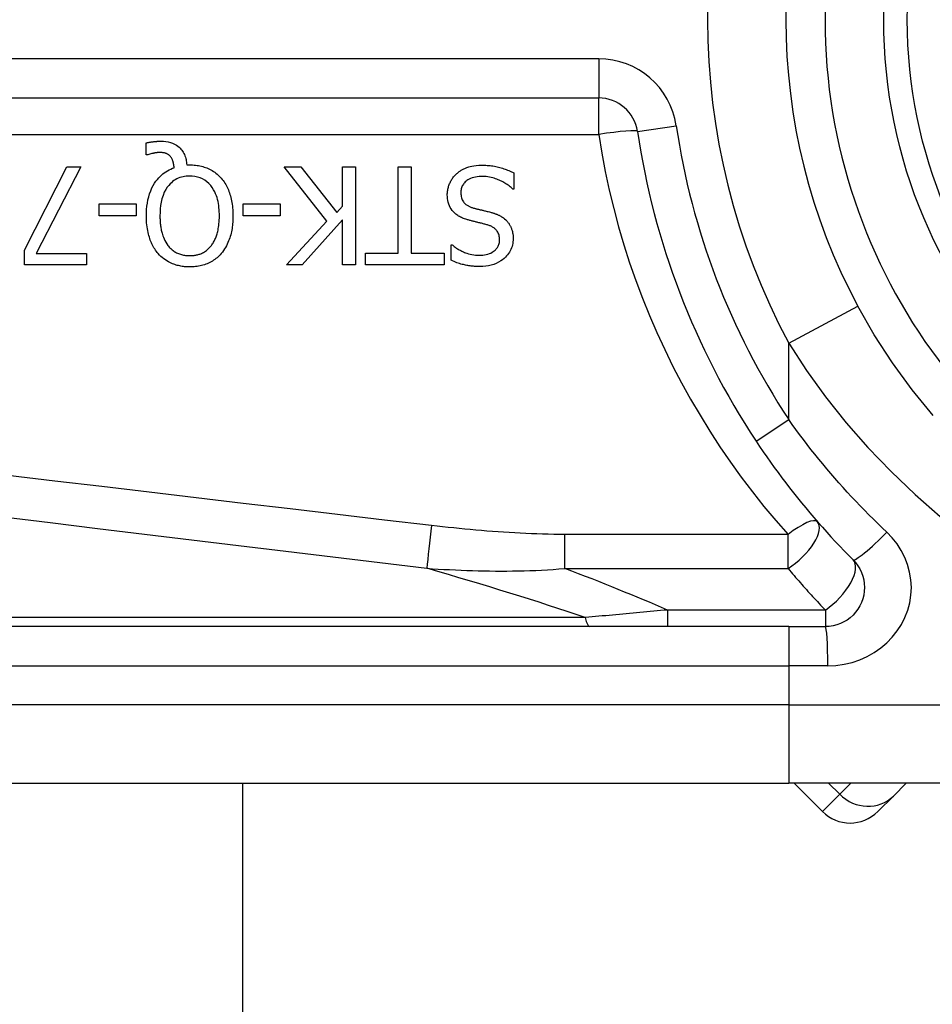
# Model space of a CAD drawing. Header units: inches. Extents: x 2 to 104, y 2 to 68.
# Tile 10 of 98: x 6.084 to 6.666, y 25.538 to 26.167. Entities that reach past the tile are written whole.
import ezdxf

# ---------------------------------------------------------------- set-up
doc = ezdxf.new("R2010")
doc.units = ezdxf.units.IN
doc.header["$LTSCALE"] = 6.250991
doc.header["$MEASUREMENT"] = 0
doc.layers.add('Visible Edges(ANSI)', color=7, linetype='Continuous', lineweight=25)
doc.layers.add('Visible Tangent Edges(ANSI)', color=7, linetype='Continuous', lineweight=25)

msp = doc.modelspace()

# ---------------------------------------------------------------- linework, layer by layer
at = {"layer": 'Visible Edges(ANSI)'}
for p, q in [((5.62623, 26.11657), (6.45364, 26.11657)), ((6.16488, 26.08031), (6.16488, 26.08785)), ((6.166, 26.08031), (6.16488, 26.08031)), ((6.08735, 26.01947), (6.11437, 26.07256)), ((6.12328, 26.07256), (6.09474, 26.01745)), ((6.11437, 26.07256), (6.12328, 26.07256)), ((6.1908, 26.07388), (6.19272, 26.07388)), ((6.28028, 26.038), (6.2529, 26.07256)), ((6.2529, 26.07256), (6.26368, 26.07256)), ((6.26368, 26.07256), (6.2865, 26.04351)), ((6.29015, 26.07256), (6.29845, 26.07256)), ((6.29015, 26.04761), (6.29015, 26.07256)), ((6.29845, 26.07256), (6.29845, 26.01011)), ((6.32573, 26.0175), (6.32573, 26.07256)), ((6.32573, 26.07256), (6.33403, 26.07256)), ((6.33403, 26.07256), (6.33403, 26.0175)), ((6.39952, 26.06882), (6.39952, 26.05839)), ((6.39952, 26.05839), (6.39891, 26.05839)), ((6.13487, 26.04144), (6.13487, 26.04903)), ((6.13487, 26.04903), (6.15851, 26.04903)), ((6.15851, 26.04903), (6.15851, 26.04144)), ((6.22683, 26.04144), (6.22683, 26.04903)), ((6.22683, 26.04903), (6.25047, 26.04903)), ((6.25047, 26.04903), (6.25047, 26.04144)), ((6.2865, 26.04351), (6.29015, 26.04761)), ((6.15851, 26.04144), (6.13487, 26.04144)), ((6.25047, 26.04144), (6.22683, 26.04144)), ((6.29015, 26.03881), (6.26454, 26.01011)), ((6.29015, 26.01011), (6.29015, 26.03881)), ((6.25441, 26.01011), (6.28028, 26.038)), ((6.35948, 26.01305), (6.35948, 26.02297)), ((6.35948, 26.02297), (6.36009, 26.02297)), ((6.08735, 26.01011), (6.08735, 26.01947)), ((6.09474, 26.01745), (6.12698, 26.01745)), ((6.12698, 26.01745), (6.12698, 26.01011)), ((6.30477, 26.01011), (6.30477, 26.0175)), ((6.30477, 26.0175), (6.32573, 26.0175)), ((6.33403, 26.0175), (6.35498, 26.0175)), ((6.35498, 26.0175), (6.35498, 26.01011)), ((6.12698, 26.01011), (6.08735, 26.01011)), ((6.26454, 26.01011), (6.25441, 26.01011)), ((6.29845, 26.01011), (6.29015, 26.01011)), ((6.35498, 26.01011), (6.30477, 26.01011)), ((6.57484, 25.7793), (5.75114, 25.7793)), ((6.57484, 25.7793), (6.59823, 25.7793)), ((5.75114, 25.67938), (6.57484, 25.67938)), ((6.22637, 25.67938), (6.22637, 21.81158)), ((6.87594, 25.67938), (6.57484, 25.67938)), ((6.57829, 25.67938), (6.59636, 25.66131)), ((6.6416, 25.67123), (6.64976, 25.67938)), ((6.6416, 25.67123), (6.63169, 25.66131))]:
    msp.add_line(p, q, dxfattribs=at)
at = {"layer": 'Visible Edges(ANSI)', "flags": 128}
for points in [[(6.16488, 26.08785), (6.16539, 26.08797), (6.16589, 26.08808), (6.16638, 26.08818), (6.16686, 26.08828), (6.16733, 26.08836), (6.16778, 26.08844), (6.16822, 26.08851), (6.16865, 26.08858), (6.16906, 26.08863), (6.16945, 26.08869), (6.16982, 26.08873), (6.17019, 26.08877), (6.17056, 26.08881), (6.17092, 26.08885), (6.17129, 26.08888), (6.17166, 26.08891), (6.17202, 26.08893), (6.17239, 26.08895), (6.17276, 26.08897), (6.17313, 26.08899), (6.1735, 26.089), (6.17386, 26.08901), (6.17423, 26.08901), (6.1746, 26.08901)], [(6.1746, 26.08901), (6.17608, 26.08897), (6.17756, 26.08882), (6.17901, 26.08857), (6.18044, 26.08821), (6.18183, 26.08771), (6.18311, 26.08711), (6.18421, 26.08647), (6.18515, 26.08581), (6.18593, 26.08516), (6.18658, 26.08455), (6.18715, 26.08394), (6.18768, 26.08329), (6.18816, 26.08262), (6.1886, 26.08192), (6.189, 26.08119), (6.18935, 26.08043), (6.18967, 26.07965), (6.18994, 26.07885), (6.19017, 26.07804), (6.19037, 26.07722), (6.19052, 26.07639), (6.19064, 26.07556), (6.19074, 26.07472), (6.1908, 26.07388)], [(6.17323, 26.08178), (6.17302, 26.08177), (6.17281, 26.08177), (6.17259, 26.08176), (6.17237, 26.08174), (6.17215, 26.08173), (6.17193, 26.0817), (6.17171, 26.08168), (6.17149, 26.08165), (6.17127, 26.08162), (6.17105, 26.08159), (6.17083, 26.08156), (6.17061, 26.08152), (6.1704, 26.08148), (6.17018, 26.08144), (6.16996, 26.08139), (6.16975, 26.08135), (6.16954, 26.0813), (6.16933, 26.08125), (6.16905, 26.08119), (6.16858, 26.08107), (6.16796, 26.08092), (6.16728, 26.08073), (6.1666, 26.08052), (6.166, 26.08031)], [(6.18042, 26.07924), (6.18022, 26.07946), (6.18002, 26.07967), (6.17981, 26.07986), (6.17959, 26.08005), (6.17936, 26.08023), (6.17913, 26.0804), (6.17889, 26.08056), (6.17864, 26.08071), (6.17838, 26.08085), (6.17812, 26.08097), (6.17785, 26.08109), (6.17757, 26.0812), (6.17727, 26.0813), (6.17696, 26.08139), (6.17664, 26.08147), (6.17629, 26.08154), (6.17592, 26.0816), (6.17554, 26.08165), (6.17516, 26.08169), (6.17477, 26.08172), (6.17438, 26.08175), (6.174, 26.08176), (6.17361, 26.08177), (6.17323, 26.08178)], [(6.1828, 26.07211), (6.18278, 26.07237), (6.18275, 26.07263), (6.18272, 26.07289), (6.18269, 26.07315), (6.18265, 26.07341), (6.18261, 26.07367), (6.18257, 26.07394), (6.18252, 26.07419), (6.18247, 26.07445), (6.18242, 26.07471), (6.18236, 26.07497), (6.1823, 26.07523), (6.18223, 26.07548), (6.18216, 26.07573), (6.18209, 26.07599), (6.18201, 26.07624), (6.18193, 26.0765), (6.18181, 26.07683), (6.18166, 26.07721), (6.18148, 26.07762), (6.18126, 26.07804), (6.18101, 26.07847), (6.18073, 26.07887), (6.18042, 26.07924)], [(6.16509, 26.04139), (6.16512, 26.04342), (6.16523, 26.04547), (6.16542, 26.04751), (6.16569, 26.04954), (6.16606, 26.05156), (6.16654, 26.05355), (6.16712, 26.0555), (6.16783, 26.05741), (6.16861, 26.05918), (6.16944, 26.06079), (6.17031, 26.06223), (6.17119, 26.06352), (6.17207, 26.06466), (6.17293, 26.06566), (6.17377, 26.06654), (6.17463, 26.06736), (6.17553, 26.06813), (6.17647, 26.06885), (6.17745, 26.06953), (6.17847, 26.07016), (6.17951, 26.07073), (6.18058, 26.07124), (6.18168, 26.0717), (6.1828, 26.07211)], [(6.19272, 26.07388), (6.19366, 26.07387), (6.1946, 26.07383), (6.19554, 26.07377), (6.19648, 26.07368), (6.19741, 26.07356), (6.19833, 26.07342), (6.19925, 26.07324), (6.20016, 26.07304), (6.20106, 26.0728), (6.20196, 26.07253), (6.20285, 26.07223), (6.20373, 26.0719), (6.2046, 26.07153), (6.20545, 26.07112), (6.20629, 26.07069), (6.20711, 26.07022), (6.20791, 26.06972), (6.20869, 26.06919), (6.20945, 26.06862), (6.21018, 26.06803), (6.21089, 26.06741), (6.21157, 26.06676), (6.21223, 26.06608), (6.21286, 26.06538)], [(6.36272, 26.06801), (6.3631, 26.06835), (6.36349, 26.06868), (6.36388, 26.069), (6.36428, 26.06931), (6.36469, 26.06961), (6.3651, 26.0699), (6.36551, 26.07017), (6.36594, 26.07044), (6.36637, 26.0707), (6.36681, 26.07095), (6.36725, 26.07119), (6.3677, 26.07142), (6.36815, 26.07164), (6.36862, 26.07184), (6.36908, 26.07204), (6.36956, 26.07223), (6.37013, 26.07244), (6.37085, 26.07267), (6.37174, 26.07291), (6.3728, 26.07314), (6.37405, 26.07335), (6.37549, 26.07352), (6.37715, 26.07364), (6.37902, 26.07368)], [(6.37902, 26.07368), (6.3799, 26.07367), (6.38078, 26.07365), (6.38168, 26.07362), (6.38258, 26.07357), (6.38348, 26.07351), (6.38438, 26.07343), (6.38528, 26.07332), (6.38618, 26.0732), (6.38707, 26.07306), (6.38795, 26.0729), (6.38883, 26.07271), (6.38969, 26.0725), (6.39053, 26.07227), (6.39137, 26.07201), (6.3922, 26.07175), (6.39304, 26.07147), (6.39386, 26.07118), (6.39469, 26.07088), (6.3955, 26.07056), (6.39632, 26.07024), (6.39713, 26.0699), (6.39793, 26.06955), (6.39873, 26.06919), (6.39952, 26.06882)], [(6.19267, 26.06679), (6.1916, 26.06677), (6.19054, 26.06669), (6.18949, 26.06656), (6.18845, 26.06636), (6.18742, 26.0661), (6.18641, 26.06578), (6.18542, 26.06539), (6.18446, 26.06494), (6.18354, 26.06443), (6.18266, 26.06386), (6.18182, 26.06323), (6.18101, 26.06254), (6.18023, 26.06179), (6.17936, 26.06084), (6.17843, 26.05965), (6.17746, 26.05817), (6.17652, 26.05638), (6.17569, 26.05436), (6.17503, 26.05227), (6.17453, 26.05013), (6.17416, 26.04797), (6.17392, 26.04578), (6.17378, 26.04358), (6.17374, 26.04139)], [(6.21165, 26.04139), (6.21163, 26.04268), (6.21159, 26.04398), (6.21151, 26.04529), (6.21139, 26.0466), (6.21123, 26.0479), (6.21103, 26.0492), (6.21078, 26.05049), (6.21049, 26.05176), (6.21014, 26.05301), (6.20973, 26.05424), (6.20925, 26.05548), (6.20867, 26.05676), (6.20796, 26.05807), (6.20712, 26.05938), (6.20613, 26.06068), (6.20499, 26.06193), (6.20374, 26.06307), (6.20238, 26.06407), (6.20093, 26.06492), (6.19937, 26.06562), (6.19775, 26.06615), (6.19608, 26.06652), (6.19438, 26.06673), (6.19267, 26.06679)], [(6.21286, 26.06538), (6.21349, 26.06462), (6.21409, 26.06384), (6.21465, 26.06304), (6.21518, 26.06223), (6.21568, 26.06139), (6.21615, 26.06053), (6.21659, 26.05966), (6.21701, 26.05878), (6.21739, 26.05788), (6.21775, 26.05696), (6.21809, 26.05603), (6.2184, 26.05507), (6.2187, 26.05409), (6.21897, 26.05308), (6.21921, 26.05205), (6.21944, 26.05098), (6.21963, 26.04989), (6.21981, 26.04877), (6.21996, 26.04762), (6.22008, 26.04643), (6.22018, 26.04522), (6.22025, 26.04398), (6.22029, 26.0427), (6.2203, 26.04139)], [(6.35705, 26.05475), (6.35706, 26.05537), (6.3571, 26.05599), (6.35715, 26.05661), (6.35722, 26.05722), (6.35732, 26.05782), (6.35743, 26.05843), (6.35757, 26.05902), (6.35772, 26.05962), (6.3579, 26.06021), (6.35809, 26.0608), (6.3583, 26.06138), (6.35854, 26.06196), (6.35879, 26.06253), (6.35905, 26.06309), (6.35934, 26.06364), (6.35964, 26.06417), (6.35996, 26.0647), (6.3603, 26.06521), (6.36066, 26.06572), (6.36104, 26.0662), (6.36143, 26.06668), (6.36185, 26.06714), (6.36228, 26.06758), (6.36272, 26.06801)], [(6.37963, 26.06649), (6.37849, 26.06647), (6.37735, 26.06641), (6.3762, 26.06629), (6.37506, 26.06611), (6.37394, 26.06587), (6.37285, 26.06556), (6.37184, 26.06517), (6.37095, 26.06476), (6.37019, 26.06432), (6.36954, 26.06387), (6.36899, 26.06343), (6.36851, 26.06299), (6.36806, 26.06253), (6.36766, 26.06205), (6.36728, 26.06153), (6.36694, 26.06099), (6.36664, 26.06043), (6.36639, 26.05984), (6.36617, 26.05923), (6.366, 26.05862), (6.36587, 26.05799), (6.36578, 26.05735), (6.36573, 26.05671), (6.36571, 26.05607)], [(6.39891, 26.05839), (6.39831, 26.05894), (6.3977, 26.05947), (6.39708, 26.05998), (6.39645, 26.06048), (6.3958, 26.06095), (6.39514, 26.06141), (6.39448, 26.06185), (6.3938, 26.06227), (6.3931, 26.06268), (6.3924, 26.06306), (6.39169, 26.06343), (6.39096, 26.06378), (6.39022, 26.06411), (6.38947, 26.06443), (6.38868, 26.06473), (6.38784, 26.06504), (6.38695, 26.06533), (6.38602, 26.0656), (6.38504, 26.06585), (6.38402, 26.06606), (6.38297, 26.06624), (6.38189, 26.06638), (6.38077, 26.06646), (6.37963, 26.06649)], [(6.36945, 26.03901), (6.36879, 26.03922), (6.36812, 26.03945), (6.36746, 26.0397), (6.36681, 26.03997), (6.36616, 26.04025), (6.36553, 26.04056), (6.3649, 26.04089), (6.36429, 26.04123), (6.3637, 26.0416), (6.36312, 26.042), (6.36256, 26.04242), (6.36198, 26.04289), (6.36137, 26.04345), (6.36074, 26.04411), (6.3601, 26.04488), (6.35948, 26.04576), (6.35889, 26.04676), (6.35837, 26.04783), (6.35795, 26.04892), (6.35761, 26.05005), (6.35736, 26.05121), (6.35719, 26.05238), (6.35709, 26.05356), (6.35705, 26.05475)], [(6.36571, 26.05607), (6.36573, 26.05528), (6.3658, 26.0545), (6.36591, 26.05372), (6.36609, 26.05296), (6.36632, 26.05222), (6.36662, 26.05151), (6.36694, 26.05089), (6.36729, 26.05035), (6.36763, 26.0499), (6.36797, 26.04952), (6.36829, 26.0492), (6.36862, 26.0489), (6.36896, 26.04862), (6.36933, 26.04835), (6.3697, 26.0481), (6.37008, 26.04787), (6.37047, 26.04766), (6.37087, 26.04745), (6.37128, 26.04726), (6.3717, 26.04709), (6.37212, 26.04692), (6.37254, 26.04677), (6.37297, 26.04663), (6.3734, 26.0465)], [(6.3734, 26.0465), (6.37387, 26.04637), (6.37431, 26.04625), (6.37473, 26.04613), (6.37512, 26.04603), (6.3755, 26.04593), (6.37587, 26.04583), (6.37623, 26.04574), (6.37659, 26.04565), (6.37694, 26.04556), (6.3773, 26.04548), (6.37766, 26.04539), (6.37803, 26.0453), (6.37842, 26.04521), (6.37882, 26.04511), (6.37925, 26.04501), (6.3797, 26.0449), (6.38018, 26.04478), (6.3807, 26.04466), (6.38125, 26.04452), (6.38184, 26.04438), (6.38248, 26.04422), (6.38316, 26.04405), (6.3839, 26.04387), (6.38469, 26.04367)], [(6.17258, 26.0173), (6.17199, 26.018), (6.17143, 26.01873), (6.1709, 26.01947), (6.1704, 26.02023), (6.16993, 26.02101), (6.16948, 26.0218), (6.16905, 26.02261), (6.16865, 26.02343), (6.16828, 26.02426), (6.16793, 26.0251), (6.16759, 26.02596), (6.16728, 26.02685), (6.16697, 26.02778), (6.16668, 26.02876), (6.16641, 26.02978), (6.16615, 26.03085), (6.16592, 26.03197), (6.16571, 26.03315), (6.16553, 26.03438), (6.16538, 26.03566), (6.16525, 26.037), (6.16516, 26.0384), (6.16511, 26.03986), (6.16509, 26.04139)], [(6.17374, 26.04139), (6.17374, 26.04069), (6.17376, 26.03999), (6.17378, 26.03929), (6.17381, 26.03858), (6.17385, 26.03788), (6.17391, 26.03717), (6.17397, 26.03647), (6.17405, 26.03576), (6.17413, 26.03506), (6.17423, 26.03436), (6.17435, 26.03367), (6.17447, 26.03297), (6.17461, 26.03228), (6.17477, 26.0316), (6.17494, 26.03092), (6.17512, 26.03025), (6.17534, 26.02949), (6.17562, 26.02864), (6.17597, 26.0277), (6.17638, 26.0267), (6.17687, 26.02565), (6.17744, 26.02459), (6.1781, 26.02351), (6.17885, 26.02246)], [(6.20654, 26.02246), (6.20692, 26.02297), (6.20728, 26.02349), (6.20763, 26.02403), (6.20795, 26.02458), (6.20826, 26.02514), (6.20855, 26.0257), (6.20883, 26.02628), (6.20909, 26.02686), (6.20933, 26.02745), (6.20956, 26.02805), (6.20977, 26.02865), (6.20998, 26.02927), (6.21018, 26.02994), (6.21038, 26.03067), (6.21058, 26.03145), (6.21077, 26.03229), (6.21095, 26.0332), (6.21112, 26.03416), (6.21127, 26.0352), (6.2114, 26.03629), (6.2115, 26.03746), (6.21158, 26.0387), (6.21163, 26.04), (6.21165, 26.04139)], [(6.2203, 26.04139), (6.22029, 26.04037), (6.22027, 26.03936), (6.22023, 26.03834), (6.22016, 26.03732), (6.22008, 26.0363), (6.21998, 26.03528), (6.21985, 26.03426), (6.21971, 26.03325), (6.21954, 26.03224), (6.21934, 26.03124), (6.21912, 26.03024), (6.21887, 26.02925), (6.21859, 26.02828), (6.21829, 26.02731), (6.21795, 26.02634), (6.21756, 26.02534), (6.21714, 26.02433), (6.21668, 26.02332), (6.21616, 26.0223), (6.2156, 26.02128), (6.21499, 26.02027), (6.21432, 26.01926), (6.2136, 26.01827), (6.21281, 26.0173)], [(6.38226, 26.03572), (6.38168, 26.03587), (6.3811, 26.03603), (6.38053, 26.03617), (6.37996, 26.03632), (6.3794, 26.03646), (6.37884, 26.0366), (6.37828, 26.03674), (6.37773, 26.03687), (6.37718, 26.03701), (6.37663, 26.03714), (6.37609, 26.03727), (6.37556, 26.0374), (6.37502, 26.03753), (6.37449, 26.03766), (6.37397, 26.03779), (6.37345, 26.03792), (6.37294, 26.03805), (6.37242, 26.03818), (6.37192, 26.03832), (6.37142, 26.03845), (6.37092, 26.03859), (6.37043, 26.03873), (6.36994, 26.03887), (6.36945, 26.03901)], [(6.38469, 26.04367), (6.38505, 26.04357), (6.38542, 26.04346), (6.38578, 26.04336), (6.38615, 26.04325), (6.38651, 26.04313), (6.38687, 26.04301), (6.38723, 26.04289), (6.38759, 26.04276), (6.38795, 26.04263), (6.3883, 26.04249), (6.38865, 26.04235), (6.389, 26.0422), (6.38935, 26.04205), (6.3897, 26.04189), (6.39004, 26.04173), (6.39038, 26.04157), (6.39074, 26.04138), (6.39118, 26.04114), (6.3917, 26.04084), (6.39228, 26.04046), (6.39292, 26.04001), (6.39359, 26.03948), (6.39429, 26.03886), (6.39501, 26.03815)], [(6.39041, 26.026), (6.39039, 26.02676), (6.39032, 26.02751), (6.39021, 26.02826), (6.39005, 26.029), (6.38982, 26.02972), (6.38954, 26.03041), (6.38923, 26.03103), (6.38889, 26.03156), (6.38853, 26.03203), (6.38818, 26.03244), (6.38784, 26.03279), (6.38748, 26.03312), (6.3871, 26.03343), (6.38671, 26.03372), (6.38631, 26.03399), (6.38589, 26.03425), (6.38546, 26.03449), (6.38503, 26.03471), (6.38458, 26.03491), (6.38413, 26.0351), (6.38367, 26.03528), (6.3832, 26.03544), (6.38273, 26.03559), (6.38226, 26.03572)], [(6.39501, 26.03815), (6.39527, 26.03787), (6.39551, 26.03758), (6.39575, 26.03728), (6.39598, 26.03699), (6.3962, 26.03668), (6.39642, 26.03637), (6.39662, 26.03606), (6.39682, 26.03574), (6.39701, 26.03541), (6.39719, 26.03508), (6.39736, 26.03475), (6.39752, 26.03441), (6.39768, 26.03407), (6.39783, 26.03372), (6.39797, 26.03337), (6.39811, 26.03298), (6.39827, 26.03251), (6.39843, 26.03196), (6.39859, 26.03133), (6.39874, 26.03062), (6.39887, 26.02982), (6.39897, 26.02892), (6.39904, 26.02794), (6.39906, 26.02686)], [(6.3775, 26.01618), (6.37858, 26.01621), (6.37967, 26.01629), (6.38074, 26.01642), (6.38181, 26.01663), (6.38285, 26.0169), (6.38387, 26.01725), (6.38482, 26.01766), (6.38565, 26.0181), (6.38637, 26.01855), (6.38699, 26.019), (6.3875, 26.01944), (6.38793, 26.01984), (6.38832, 26.02026), (6.38868, 26.02069), (6.38901, 26.02115), (6.3893, 26.02163), (6.38957, 26.02213), (6.3898, 26.02265), (6.38999, 26.02319), (6.39014, 26.02374), (6.39026, 26.0243), (6.39034, 26.02486), (6.39039, 26.02543), (6.39041, 26.026)], [(6.39906, 26.02686), (6.39903, 26.02584), (6.39895, 26.02483), (6.39881, 26.02383), (6.39861, 26.02285), (6.39834, 26.02187), (6.39802, 26.02091), (6.39762, 26.01997), (6.39717, 26.01906), (6.39666, 26.01819), (6.3961, 26.01735), (6.39548, 26.01654), (6.39482, 26.01577), (6.3941, 26.01502), (6.39326, 26.01423), (6.39226, 26.01341), (6.39111, 26.01258), (6.38979, 26.01178), (6.3883, 26.01103), (6.38668, 26.01037), (6.38501, 26.00986), (6.3833, 26.00947), (6.38156, 26.0092), (6.37981, 26.00905), (6.37806, 26.009)], [(6.17885, 26.02246), (6.17926, 26.02194), (6.17969, 26.02144), (6.18014, 26.02096), (6.1806, 26.0205), (6.18108, 26.02006), (6.18157, 26.01963), (6.18209, 26.01923), (6.18262, 26.01885), (6.18317, 26.01849), (6.18375, 26.01815), (6.18433, 26.01784), (6.18493, 26.01755), (6.18554, 26.01729), (6.18616, 26.01705), (6.18678, 26.01684), (6.18742, 26.01665), (6.18806, 26.01649), (6.18871, 26.01635), (6.18937, 26.01623), (6.19002, 26.01614), (6.19068, 26.01607), (6.19134, 26.01602), (6.192, 26.01599), (6.19267, 26.01598)], [(6.19267, 26.01598), (6.19323, 26.01599), (6.19379, 26.01601), (6.19435, 26.01604), (6.19491, 26.01608), (6.19547, 26.01615), (6.19602, 26.01622), (6.19657, 26.01631), (6.19712, 26.01642), (6.19767, 26.01654), (6.19821, 26.01669), (6.19874, 26.01685), (6.19927, 26.01702), (6.1998, 26.01722), (6.20033, 26.01744), (6.2009, 26.01771), (6.2015, 26.01803), (6.20214, 26.0184), (6.2028, 26.01884), (6.20348, 26.01934), (6.20416, 26.0199), (6.2048, 26.0205), (6.20541, 26.02112), (6.20599, 26.02178), (6.20654, 26.02246)], [(6.36009, 26.02297), (6.36055, 26.02256), (6.36102, 26.02216), (6.36151, 26.02178), (6.362, 26.02141), (6.36251, 26.02106), (6.36302, 26.02071), (6.36354, 26.02038), (6.36408, 26.02006), (6.36461, 26.01975), (6.36516, 26.01945), (6.36571, 26.01916), (6.36626, 26.01889), (6.36682, 26.01862), (6.36738, 26.01836), (6.36801, 26.01809), (6.36875, 26.01779), (6.3696, 26.01749), (6.37055, 26.01718), (6.37161, 26.01689), (6.37276, 26.01664), (6.37394, 26.01644), (6.37512, 26.0163), (6.37631, 26.01621), (6.3775, 26.01618)], [(6.19272, 26.00879), (6.19191, 26.0088), (6.19111, 26.00883), (6.1903, 26.00888), (6.1895, 26.00894), (6.18871, 26.00903), (6.18791, 26.00914), (6.18712, 26.00926), (6.18634, 26.00941), (6.18556, 26.00959), (6.18479, 26.00978), (6.18402, 26.01), (6.18325, 26.01024), (6.1825, 26.01051), (6.18174, 26.0108), (6.18096, 26.01114), (6.1801, 26.01154), (6.17918, 26.01202), (6.17821, 26.01258), (6.17722, 26.01321), (6.17621, 26.01393), (6.17523, 26.0147), (6.1743, 26.01552), (6.17342, 26.01638), (6.17258, 26.0173)], [(6.21281, 26.0173), (6.21219, 26.0166), (6.21154, 26.01593), (6.21087, 26.01529), (6.21017, 26.01468), (6.20946, 26.0141), (6.20872, 26.01355), (6.20796, 26.01302), (6.20718, 26.01252), (6.20637, 26.01206), (6.20554, 26.01162), (6.20469, 26.01121), (6.20383, 26.01084), (6.20295, 26.0105), (6.20206, 26.01019), (6.20116, 26.00991), (6.20024, 26.00967), (6.19932, 26.00946), (6.19839, 26.00927), (6.19745, 26.00912), (6.19651, 26.009), (6.19557, 26.00891), (6.19462, 26.00884), (6.19367, 26.00881), (6.19272, 26.00879)], [(6.37806, 26.009), (6.37734, 26.009), (6.37662, 26.00902), (6.37589, 26.00904), (6.37518, 26.00908), (6.37446, 26.00912), (6.37374, 26.00918), (6.37302, 26.00925), (6.37231, 26.00933), (6.37159, 26.00942), (6.37088, 26.00952), (6.37017, 26.00964), (6.36946, 26.00976), (6.36875, 26.0099), (6.36805, 26.01005), (6.36732, 26.01023), (6.36655, 26.01042), (6.36575, 26.01064), (6.36493, 26.01089), (6.36407, 26.01116), (6.36319, 26.01147), (6.36229, 26.01181), (6.36137, 26.01218), (6.36043, 26.0126), (6.35948, 26.01305)], [(6.66696, 25.91402), (6.65355, 25.93043), (6.64101, 25.94757), (6.62943, 25.96536), (6.61889, 25.98374)], [(6.55401, 25.89767), (6.55628, 25.89428), (6.55857, 25.8909), (6.5609, 25.88755), (6.56325, 25.88421), (6.56564, 25.88088), (6.56805, 25.87758), (6.57049, 25.8743), (6.57296, 25.87104), (6.57545, 25.8678), (6.57797, 25.86457), (6.58052, 25.86138), (6.5831, 25.8582), (6.5857, 25.85505), (6.58832, 25.85191), (6.59097, 25.84881), (6.59365, 25.84572), (6.59635, 25.84266), (6.59907, 25.83963), (6.60182, 25.83662), (6.60459, 25.83363), (6.60738, 25.83067), (6.6102, 25.82774), (6.61303, 25.82483), (6.61589, 25.82196)], [(6.61589, 25.82196), (6.61752, 25.82015), (6.61897, 25.81818), (6.62022, 25.81608), (6.62126, 25.81387), (6.62209, 25.81156), (6.6227, 25.80918), (6.62308, 25.80676), (6.62321, 25.80431), (6.62309, 25.80186), (6.62273, 25.79943), (6.62212, 25.79704), (6.62128, 25.79473), (6.62023, 25.7925), (6.61897, 25.7904), (6.61752, 25.78842), (6.61589, 25.78661), (6.61408, 25.78498), (6.61212, 25.78352), (6.61002, 25.78226), (6.6078, 25.78121), (6.6055, 25.78038), (6.60311, 25.77979), (6.60068, 25.77943), (6.59823, 25.7793)]]:
    msp.add_lwpolyline(points, dxfattribs=at)
at = {"layer": 'Visible Edges(ANSI)'}
msp.add_circle((6.96025, 26.16652), 0.32476, dxfattribs=at)
for centre, radius, start, end in [((6.96025, 26.16652), 0.38722, 151.83282, 208.16718), ((6.45364, 26.09159), 0.02498, 8.41327, 90), ((6.96025, 26.16652), 0.48714, 188.41327, 213.49631), ((6.61402, 25.67897), 0.02498, 225, 315)]:
    msp.add_arc(centre, radius, start, end, dxfattribs=at)
at = {"layer": 'Visible Tangent Edges(ANSI)'}
for p, q in [((6.45364, 26.14155), (5.62623, 26.14155)), ((6.45364, 26.14155), (6.45364, 26.11657)), ((6.45364, 26.09335), (6.45364, 26.11657)), ((6.47835, 26.09524), (6.50306, 26.0989)), ((5.62623, 26.09335), (6.45364, 26.09335)), ((6.57484, 25.96015), (6.61889, 25.98374)), ((6.57484, 25.91146), (6.57484, 25.96015)), ((6.55401, 25.89767), (6.57484, 25.91146)), ((6.57441, 25.8381), (6.43202, 25.8381)), ((6.43202, 25.8164), (6.43202, 25.8381)), ((6.57441, 25.8164), (6.57441, 25.8381)), ((6.43202, 25.8164), (6.57441, 25.8164)), ((6.49753, 25.78989), (6.49753, 25.7793)), ((6.59823, 25.78989), (6.49753, 25.78989)), ((6.59823, 25.78989), (6.59823, 25.7793)), ((6.44508, 25.78513), (5.74819, 25.78513)), ((6.57484, 25.7793), (6.57484, 25.75432)), ((5.75114, 25.75432), (6.57484, 25.75432)), ((6.59979, 25.75432), (6.57484, 25.75432)), ((6.57484, 25.75432), (6.57484, 25.72934)), ((6.57484, 25.72934), (5.75114, 25.72934)), ((6.57484, 25.72934), (6.91896, 25.72934)), ((6.57484, 25.72934), (6.57484, 25.67938)), ((6.60738, 25.67233), (6.60033, 25.67938)), ((6.61443, 25.67938), (6.60738, 25.67233)), ((6.59636, 25.66131), (6.60738, 25.67233))]:
    msp.add_line(p, q, dxfattribs=at)
at = {"layer": 'Visible Tangent Edges(ANSI)', "flags": 128}
for points in [[(6.45364, 26.09335), (6.4556, 26.08144), (6.45785, 26.06958), (6.46039, 26.05779), (6.46321, 26.04608), (6.46632, 26.03445), (6.46971, 26.02292), (6.47338, 26.01148), (6.47732, 26.00015), (6.48153, 25.98893), (6.48601, 25.97783), (6.49075, 25.96686), (6.49575, 25.95602), (6.50101, 25.94533), (6.50651, 25.93477), (6.51226, 25.92437), (6.51826, 25.91411), (6.52449, 25.90402), (6.53095, 25.89408), (6.53765, 25.88431), (6.54457, 25.87471), (6.5517, 25.86528), (6.55906, 25.85604), (6.56663, 25.84697), (6.57441, 25.8381)], [(6.57484, 25.96015), (6.58612, 25.94276), (6.59835, 25.92582), (6.61147, 25.90938), (6.62542, 25.89348), (6.64011, 25.87817), (6.6555, 25.86352), (6.6715, 25.84955)], [(6.63746, 25.83963), (6.63457, 25.84236), (6.6317, 25.84511), (6.62885, 25.8479), (6.62603, 25.8507), (6.62323, 25.85354), (6.62045, 25.85639), (6.61769, 25.85927), (6.61496, 25.86217), (6.61225, 25.8651), (6.60957, 25.86805), (6.60691, 25.87102), (6.60428, 25.87401), (6.60167, 25.87702), (6.59909, 25.88006), (6.59654, 25.88311), (6.59401, 25.88619), (6.59152, 25.88928), (6.58905, 25.8924), (6.58661, 25.89553), (6.5842, 25.89868), (6.58181, 25.90185), (6.57946, 25.90504), (6.57714, 25.90824), (6.57484, 25.91146)], [(6.34701, 25.84382), (6.31697, 25.84732), (6.28693, 25.85084), (6.25689, 25.85437), (6.22686, 25.85791), (6.19682, 25.86146), (6.16679, 25.86502), (6.13675, 25.86859), (6.10672, 25.87217), (6.07668, 25.87576)], [(6.07374, 25.84933), (6.10377, 25.84564), (6.1338, 25.84196), (6.16384, 25.83829), (6.19387, 25.83463), (6.22391, 25.83099), (6.25395, 25.82735), (6.28398, 25.82373), (6.31402, 25.82011), (6.34406, 25.81651)], [(6.43202, 25.8381), (6.42846, 25.83811), (6.42491, 25.83815), (6.42136, 25.83821), (6.4178, 25.8383), (6.41425, 25.83841), (6.4107, 25.83855), (6.40715, 25.8387), (6.4036, 25.83888), (6.40006, 25.83907), (6.39651, 25.83928), (6.39296, 25.83951), (6.38942, 25.83976), (6.38588, 25.84002), (6.38234, 25.8403), (6.3788, 25.84059), (6.37526, 25.8409), (6.37172, 25.84122), (6.36819, 25.84155), (6.36466, 25.8419), (6.36112, 25.84226), (6.35759, 25.84263), (6.35406, 25.84302), (6.35054, 25.84341), (6.34701, 25.84382)], [(6.59979, 25.75432), (6.60501, 25.75456), (6.6102, 25.75529), (6.61529, 25.75648), (6.62021, 25.75814), (6.62494, 25.76024), (6.62941, 25.76276), (6.6336, 25.76567), (6.63746, 25.76894), (6.64094, 25.77256), (6.64404, 25.77651), (6.64672, 25.78072), (6.64897, 25.78517), (6.65075, 25.7898), (6.65205, 25.79457), (6.65283, 25.79943), (6.65308, 25.80433), (6.6528, 25.80923), (6.65199, 25.81408), (6.6507, 25.81883), (6.64892, 25.82345), (6.64669, 25.82788), (6.64403, 25.83208), (6.64094, 25.83601), (6.63746, 25.83963)], [(6.34406, 25.81651), (6.34768, 25.81627), (6.3513, 25.81604), (6.35492, 25.81583), (6.35855, 25.81564), (6.36218, 25.81546), (6.36581, 25.8153), (6.36945, 25.81516), (6.37309, 25.81504), (6.37674, 25.81494), (6.38039, 25.81486), (6.38405, 25.81481), (6.38771, 25.81477), (6.39138, 25.81475), (6.39505, 25.81476), (6.39872, 25.8148), (6.4024, 25.81485), (6.40609, 25.81494), (6.40978, 25.81505), (6.41347, 25.8152), (6.41717, 25.81537), (6.42087, 25.81557), (6.42458, 25.81581), (6.4283, 25.81609), (6.43202, 25.8164)], [(6.57441, 25.8164), (6.57537, 25.81525), (6.57634, 25.81411), (6.57731, 25.81297), (6.57828, 25.81184), (6.57925, 25.81071), (6.58023, 25.80958), (6.58121, 25.80846), (6.58219, 25.80734), (6.58317, 25.80622), (6.58416, 25.80511), (6.58515, 25.804), (6.58614, 25.80289), (6.58713, 25.80179), (6.58813, 25.80069), (6.58913, 25.79959), (6.59013, 25.7985), (6.59113, 25.79741), (6.59214, 25.79633), (6.59315, 25.79525), (6.59416, 25.79417), (6.59518, 25.79309), (6.59619, 25.79202), (6.59721, 25.79096), (6.59823, 25.78989)], [(6.49753, 25.78989), (6.49533, 25.78969), (6.49313, 25.78948), (6.49093, 25.78928), (6.48873, 25.78907), (6.48653, 25.78887), (6.48434, 25.78866), (6.48214, 25.78846), (6.47995, 25.78826), (6.47775, 25.78806), (6.47556, 25.78786), (6.47337, 25.78766), (6.47118, 25.78746), (6.46899, 25.78726), (6.46681, 25.78707), (6.46462, 25.78687), (6.46244, 25.78667), (6.46026, 25.78648), (6.45808, 25.78628), (6.45591, 25.78609), (6.45374, 25.7859), (6.45157, 25.7857), (6.4494, 25.78551), (6.44724, 25.78532), (6.44508, 25.78513)]]:
    msp.add_lwpolyline(points, dxfattribs=at)
at = {"layer": 'Visible Tangent Edges(ANSI)'}
msp.add_circle((6.96025, 26.16652), 0.30977, dxfattribs=at)
for centre, radius, start, end in [((6.96025, 26.16652), 0.36223, 32.8812, 327.1188), ((6.96025, 26.16652), 0.43718, 151.83282, 208.16718), ((6.45364, 26.09159), 0.04996, 8.41327, 90), ((6.96025, 26.16652), 0.46216, 188.41327, 213.49631)]:
    msp.add_arc(centre, radius, start, end, dxfattribs=at)
for centre, major_axis, ratio, start_param, end_param in [((6.45364, 26.09159), (0.02471, 0.00366), 0.069894, 0, 1.560459), ((6.34701, 25.83566), (0.00297, 0.0248), 0.041071, 1.240547, 2.457785), ((6.57441, 25.82978), (0.01882, 0.01643), 0.257129, 0, 1.350045), ((6.57441, 25.82978), (0.01882, 0.01643), 0.431187, 4.352465, 6.283185), ((6.63355, 25.83963), (-0.01766, -0.01767), 0.111497, 0, 1.681769), ((6.59823, 25.80429), (0.01766, 0.01767), 0.446023, 4.292626, 6.283185), ((1.99114, 26.08992), (4.66073, -0.42989), 0.074886, 0.305987, 0.372439), ((2.00293, 26.16652), (4.66063, -0.50858), 0.088107, 0.277502, 0.326292), ((6.44803, 25.80429), (0, -0.02498), 0.183721, 5.58589, 6.283185), ((6.59823, 25.75432), (0, 0.02498), 0.062411, 4.712389, 6.283185), ((6.62394, 25.68889), (0.01766, -0.01766), 0.937622, 4.712389, 6.283185)]:
    msp.add_ellipse(centre, major_axis=major_axis, ratio=ratio, start_param=start_param, end_param=end_param, dxfattribs=at)

doc.saveas('drawing.dxf')
